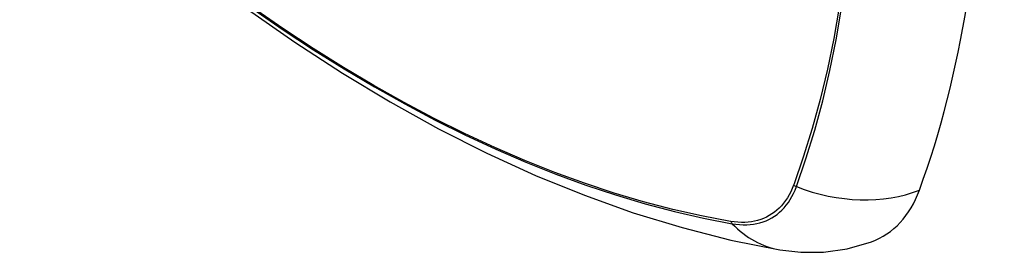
# Model space of a CAD drawing. Header units: inches. Extents: x 481 to 566.6, y 187.4 to 263.9.
# Tile 90 of 132: x 521.833 to 522.629, y 231.873 to 232.06. Entities that reach past the tile are written whole.
import ezdxf

# ---------------------------------------------------------------- set-up
doc = ezdxf.new("R2010")
doc.units = ezdxf.units.IN
doc.header["$MEASUREMENT"] = 0
doc.layers.add('Visible Edges(ANSI)', color=7, linetype='Continuous', lineweight=25)
doc.layers.add('Visible Tangent Edges(ANSI)', color=7, linetype='Continuous', lineweight=25)

msp = doc.modelspace()

# ---------------------------------------------------------------- linework, layer by layer
at = {"layer": 'Visible Edges(ANSI)', "flags": 128}
for points in [[(521.83323, 232.22533), (521.86903, 232.19118), (521.9054, 232.15841), (521.94228, 232.1271), (521.97963, 232.09728), (522.01739, 232.06902), (522.05552, 232.04236), (522.09398, 232.01735), (522.13272, 231.99405), (522.17169, 231.97249), (522.21085, 231.95274), (522.25016, 231.93483), (522.28958, 231.91882), (522.32905, 231.90476), (522.36855, 231.89269), (522.40801, 231.88268), (522.44739, 231.87477)], [(522.44739, 231.87477), (522.46442, 231.87282), (522.48272, 231.87294), (522.50194, 231.87563), (522.52144, 231.88125)]]:
    msp.add_lwpolyline(points, dxfattribs=at)
at = {"layer": 'Visible Edges(ANSI)'}
for centre, major_axis, start_param, end_param in [((521.69305, 232.77369), (-0.64961, 1.12515), 3.59073, 4.263252), ((522.44202, 232.03898), (0.08858, -0.15343), 6.184386, 6.732322)]:
    msp.add_ellipse(centre, major_axis=major_axis, ratio=0.57735, start_param=start_param, end_param=end_param, dxfattribs=at)
at = {"layer": 'Visible Tangent Edges(ANSI)'}
for p, q in [((522.45868, 231.92726), (522.45856, 231.92695)), ((522.40782, 231.89765), (522.40749, 231.89771))]:
    msp.add_line(p, q, dxfattribs=at)
at = {"layer": 'Visible Tangent Edges(ANSI)', "flags": 128}
for points in [[(522.40749, 231.89771), (522.38431, 231.90212), (522.36091, 231.90741), (522.33733, 231.91357), (522.31356, 231.92059), (522.28964, 231.92847), (522.26559, 231.93721), (522.24141, 231.9468), (522.21712, 231.95724), (522.19274, 231.96852), (522.16829, 231.98062), (522.14382, 231.99354), (522.11933, 232.00726), (522.09484, 232.02178), (522.07034, 232.03711), (522.04583, 232.05323), (522.02135, 232.07015)], [(522.49556, 232.07059), (522.49108, 232.04521), (522.48592, 232.02039), (522.48009, 231.99616), (522.4736, 231.97254), (522.46646, 231.94958), (522.45868, 231.92726)], [(522.02165, 232.06921), (522.04619, 232.05228), (522.07075, 232.03613), (522.09531, 232.02078), (522.11986, 232.00623), (522.14441, 231.99247), (522.16896, 231.9795), (522.19347, 231.96735), (522.21793, 231.95601), (522.2423, 231.94551), (522.26657, 231.93585), (522.29071, 231.92704), (522.31473, 231.91908), (522.33859, 231.91199), (522.36228, 231.90575), (522.38578, 231.90039), (522.40907, 231.89589)], [(522.46086, 231.92579), (522.46858, 231.94821), (522.47567, 231.97129), (522.48211, 231.99501), (522.48788, 232.01935), (522.49298, 232.04426), (522.49741, 232.06974)], [(522.45856, 231.92695), (522.45747, 231.92423), (522.45627, 231.92163), (522.45497, 231.91914), (522.45357, 231.91678), (522.45206, 231.91453), (522.45046, 231.9124), (522.44877, 231.9104), (522.44698, 231.90853), (522.44509, 231.90679), (522.44312, 231.90518), (522.44106, 231.90371), (522.43892, 231.90238), (522.4367, 231.90119), (522.43439, 231.90014), (522.43202, 231.89924), (522.42957, 231.89848), (522.42706, 231.89786), (522.42447, 231.89739), (522.42183, 231.89706), (522.41913, 231.89689), (522.41638, 231.89686), (522.41357, 231.89698), (522.41072, 231.89724), (522.40782, 231.89765)], [(522.40907, 231.89589), (522.41205, 231.89544), (522.41498, 231.89514), (522.41786, 231.89499), (522.42069, 231.89499), (522.42346, 231.89515), (522.42618, 231.89547), (522.42883, 231.89593), (522.43141, 231.89655), (522.43392, 231.89732), (522.43635, 231.89824), (522.43871, 231.89931), (522.44099, 231.90053), (522.44318, 231.90189), (522.44528, 231.90339), (522.44729, 231.90504), (522.4492, 231.90683), (522.45102, 231.90876), (522.45274, 231.91081), (522.45436, 231.913), (522.45588, 231.91532), (522.45729, 231.91776), (522.45859, 231.92032), (522.45978, 231.923), (522.46086, 231.92579)]]:
    msp.add_lwpolyline(points, dxfattribs=at)
at = {"layer": 'Visible Tangent Edges(ANSI)'}
for centre, major_axis, ratio, start_param, end_param in [((522.4636, 231.9325), (-0.00927, 0.00332), 0.735414, 1.274627, 1.538334), ((522.49374, 232.00623), (-0.11089, 0.04067), 0.735518, 1.543956, 2.452315), ((522.41395, 231.90383), (0.00172, 0.00969), 0.732421, 2.38426, 2.647967), ((522.46761, 231.99114), (-0.02022, -0.11637), 0.735518, 5.786899, 6.283185)]:
    msp.add_ellipse(centre, major_axis=major_axis, ratio=ratio, start_param=start_param, end_param=end_param, dxfattribs=at)

doc.saveas('drawing.dxf')
